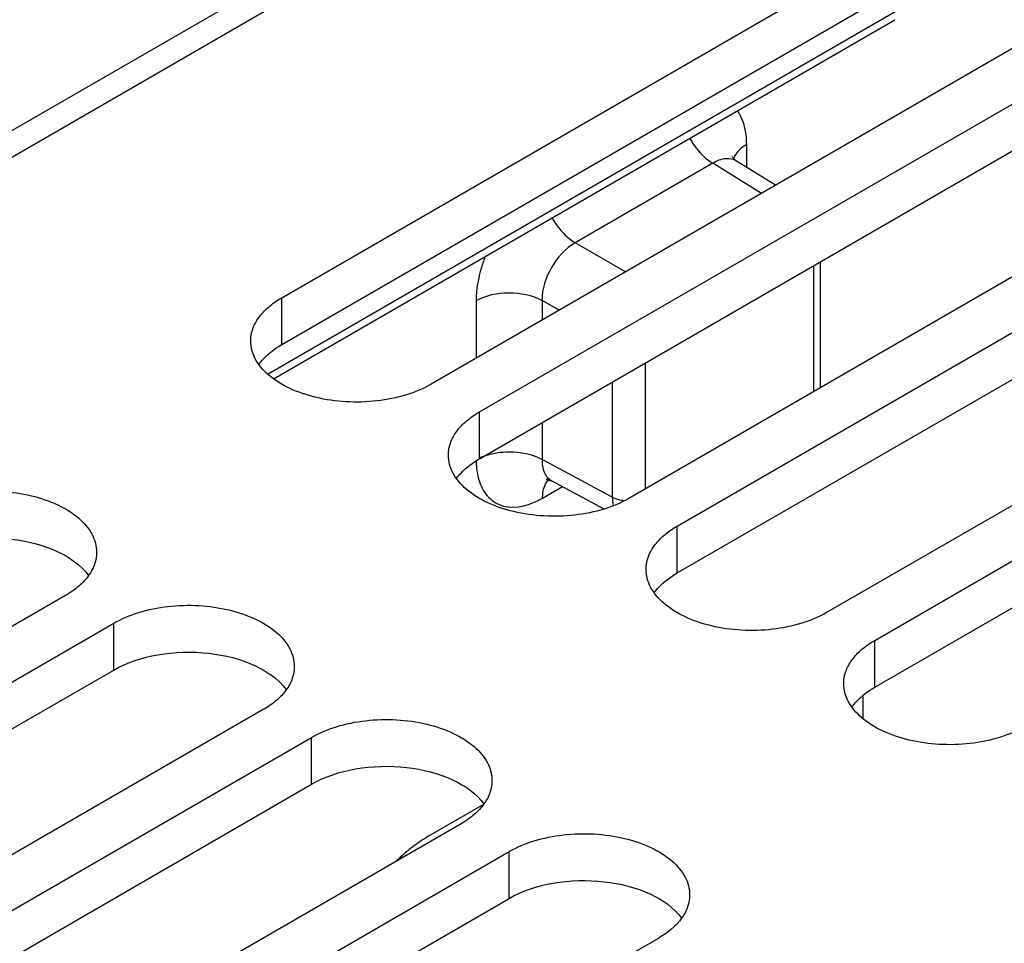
# Model space of a CAD drawing. Header units: inches. Extents: x 0 to 34, y 0 to 22.
# Tile 26 of 133: x 2.564 to 3.182, y 16.783 to 17.363. Entities that reach past the tile are written whole.
import ezdxf

# ---------------------------------------------------------------- set-up
doc = ezdxf.new("R2010")
doc.units = ezdxf.units.IN
doc.header["$LTSCALE"] = 1.87
doc.header["$MEASUREMENT"] = 0
doc.layers.get('0').update_dxf_attribs({"linetype": 'CONTINUOUS'})
doc.layers.add('02___PRT_ALL_AXES', color=7, linetype='CONTINUOUS')
doc.layers.add('03___PRT_ALL_CURVES', color=7, linetype='CONTINUOUS')

msp = doc.modelspace()

# ---------------------------------------------------------------- linework, layer by layer
at = {"color": 7, "linetype": 'Continuous'}
for p, q in [((1.68634, 16.78958), (7.87953, 20.36545)), ((1.70692, 16.78487), (3.19715, 17.64531)), ((2.71959, 17.14048), (3.11641, 17.3696)), ((2.72334, 17.13765), (3.11335, 17.36284)), ((3.02024, 17.27017), (3.02024, 17.28455)), ((3.01133, 17.27645), (3.01105, 17.27691)), ((3.01387, 17.27411), (3.01133, 17.27645)), ((2.999, 17.2727), (2.91254, 17.22278)), ((3.02958, 17.2538), (2.999, 17.2727)), ((3.03844, 17.25891), (3.01387, 17.27411)), ((2.94421, 17.20451), (2.91254, 17.22278)), ((3.06234, 17.12932), (3.06234, 17.20843)), ((3.06666, 17.13182), (3.06666, 17.21092)), ((2.85029, 17.18642), (2.85029, 17.15028)), ((2.89168, 17.18663), (2.89168, 17.17417)), ((2.90246, 17.1804), (2.89168, 17.18663)), ((2.95652, 17.14733), (2.95652, 17.06823)), ((2.93583, 17.13538), (2.93583, 17.06307)), ((2.89168, 17.10989), (2.89168, 17.0868)), ((2.93583, 17.06307), (2.89168, 17.0868)), ((2.8946, 17.07426), (2.89788, 17.07324)), ((2.89789, 17.07324), (2.93045, 17.05573)), ((2.89204, 17.0625), (2.90449, 17.06969))]:
    msp.add_line(p, q, dxfattribs=at)
msp.add_lwpolyline([(2.8952, 17.0746), (2.89456, 17.07439), (2.8946, 17.07426)], dxfattribs=at)
for centre, radius, start, end in [((3.02203, 17.2724), 0.01045, 162.28581, 168.11393), ((3.02259, 17.27222), 0.01104, 156.74357, 162.27959), ((2.90346, 17.06703), 0.01045, 131.92266, 137.65637)]:
    msp.add_arc(centre, radius, start, end, dxfattribs=at)
for points, knots in [([(3.02024, 17.28455), (3.02024, 17.28664), (3.01983, 17.29405), (3.0175, 17.30159), (3.01431, 17.3059)], [0, 0, 0, 0, 0.28036, 1, 1, 1, 1]), ([(2.98441, 17.28841), (2.98536, 17.28674), (2.98925, 17.28071), (2.99448, 17.27541), (2.999, 17.27271)], [0, 0, 0, 0, 0.266288, 1, 1, 1, 1]), ([(3.02024, 17.28455), (3.01933, 17.28403), (3.01621, 17.28198), (3.01351, 17.27906), (3.01245, 17.27657)], [0, 0, 0, 0, 0.27907, 1, 1, 1, 1]), ([(3.01387, 17.27411), (3.01189, 17.27533), (3.00637, 17.27629), (3.00144, 17.27417), (2.999, 17.2727)], [0, 0, 0, 0, 0.449647, 1, 1, 1, 1]), ([(2.89796, 17.23849), (2.89891, 17.23683), (2.90279, 17.2308), (2.90803, 17.22549), (2.91255, 17.22279)], [0, 0, 0, 0, 0.266288, 1, 1, 1, 1]), ([(2.91254, 17.22278), (2.90628, 17.21929), (2.89634, 17.20803), (2.89157, 17.1938), (2.89168, 17.18663)], [0, 0, 0, 0, 0.500037, 1, 1, 1, 1]), ([(2.85622, 17.21462), (2.85527, 17.21224), (2.85206, 17.20316), (2.85029, 17.19349), (2.85029, 17.18642)], [0, 0, 0, 0, 0.266454, 1, 1, 1, 1]), ([(2.85029, 17.18642), (2.85641, 17.18996), (2.87094, 17.19281), (2.88547, 17.19009), (2.89168, 17.18663)], [0, 0, 0, 0, 0.498872, 1, 1, 1, 1]), ([(2.85198, 17.0875), (2.85282, 17.08792), (2.85647, 17.08951), (2.86036, 17.09051), (2.86336, 17.09099)], [0, 0, 0, 0, 0.23552, 1, 1, 1, 1]), ([(2.86336, 17.09099), (2.86585, 17.09139), (2.87543, 17.09213), (2.88547, 17.09027), (2.89168, 17.08681)], [0, 0, 0, 0, 0.26221, 1, 1, 1, 1]), ([(2.85029, 17.08566), (2.85031, 17.08451), (2.85053, 17.08019), (2.85132, 17.07588), (2.85233, 17.07287)], [0, 0, 0, 0, 0.265324, 1, 1, 1, 1]), ([(2.89168, 17.0868), (2.89163, 17.08396), (2.89226, 17.07864), (2.89584, 17.07434), (2.89789, 17.07324)], [0, 0, 0, 0, 0.550262, 1, 1, 1, 1]), ([(2.85233, 17.07287), (2.85357, 17.06919), (2.85726, 17.06236), (2.87168, 17.05409), (2.88481, 17.05833), (2.89204, 17.0625)], [0, 0, 0, 0, 0.245816, 0.471097, 1, 1, 1, 1]), ([(2.89204, 17.0625), (2.89204, 17.06366), (2.89229, 17.06772), (2.89376, 17.0719), (2.89574, 17.07407)], [0, 0, 0, 0, 0.282925, 1, 1, 1, 1]), ([(2.94243, 17.06094), (2.94182, 17.06103), (2.93954, 17.06146), (2.93731, 17.06224), (2.93583, 17.06307)], [0, 0, 0, 0, 0.266267, 1, 1, 1, 1])]:
    msp.add_open_spline(points, degree=3, knots=knots, dxfattribs=at)
msp.add_open_spline([(2.93583, 17.06307), (2.93584, 17.06134), (2.93601, 17.0596), (2.9364, 17.05792)], degree=3, dxfattribs=at)
at = {"layer": '02___PRT_ALL_AXES', "color": 7, "linetype": 'Continuous'}
for p, q in [((2.72817, 17.18827), (3.13531, 17.42335)), ((3.22927, 17.3691), (2.82213, 17.13402)), ((2.85234, 17.11657), (3.25949, 17.35165)), ((3.35344, 17.2974), (2.9463, 17.06232)), ((2.97651, 17.04488), (3.38366, 17.27996)), ((3.47761, 17.22571), (3.07047, 16.99063)), ((3.10068, 16.97318), (3.50783, 17.20826)), ((2.72817, 17.15887), (2.72817, 17.18827)), ((2.85234, 17.08718), (2.85234, 17.11657)), ((2.97651, 17.01548), (2.97651, 17.04488)), ((2.59246, 17.00141), (2.18531, 16.76633)), ((2.21553, 16.74888), (2.62267, 16.98396)), ((2.62267, 16.95457), (2.62267, 16.98396)), ((3.10068, 16.94379), (3.10068, 16.97318)), ((2.71663, 16.92971), (2.30948, 16.69463)), ((2.3397, 16.67719), (2.74684, 16.91227)), ((2.74684, 16.88287), (2.74684, 16.91227)), ((2.8408, 16.85802), (2.43366, 16.62294)), ((2.46387, 16.60549), (2.87101, 16.84057)), ((2.87101, 16.81118), (2.87101, 16.84057)), ((2.96497, 16.78632), (2.55783, 16.55124))]:
    msp.add_line(p, q, dxfattribs=at)
at = {"layer": '02___PRT_ALL_AXES', "color": 3, "linetype": 'Continuous'}
for p, q in [((2.72817, 17.15887), (3.13531, 17.39395)), ((2.85234, 17.08718), (3.25949, 17.32226)), ((2.97651, 17.01548), (3.38366, 17.25056)), ((3.10068, 16.94379), (3.50783, 17.17887)), ((2.21553, 16.71949), (2.62267, 16.95457)), ((2.3397, 16.6478), (2.74684, 16.88287)), ((2.46387, 16.5761), (2.87101, 16.81118))]:
    msp.add_line(p, q, dxfattribs=at)
at = {"layer": '02___PRT_ALL_AXES', "color": 7, "linetype": 'Continuous'}
for points, knots in [([(2.70871, 17.16114), (2.70871, 17.16367), (2.70965, 17.16895), (2.71365, 17.1763), (2.71997, 17.18294), (2.72526, 17.18658), (2.72817, 17.18827)], [0, 0, 0, 0, 0.21779, 0.450922, 0.710305, 1, 1, 1, 1]), ([(2.82213, 17.13402), (2.81721, 17.13118), (2.80607, 17.12658), (2.78793, 17.12295), (2.76873, 17.12242), (2.75006, 17.12504), (2.7334, 17.13061), (2.72006, 17.13874), (2.71103, 17.14902), (2.70871, 17.15731), (2.70871, 17.16114)], [0, 0, 0, 0, 0.128827, 0.270562, 0.417879, 0.562378, 0.696193, 0.813587, 0.913061, 1, 1, 1, 1]), ([(2.83288, 17.08945), (2.83288, 17.09198), (2.83382, 17.09725), (2.83782, 17.1046), (2.84414, 17.11125), (2.84943, 17.11489), (2.85234, 17.11657)], [0, 0, 0, 0, 0.21779, 0.450922, 0.710305, 1, 1, 1, 1]), ([(2.9463, 17.06232), (2.94138, 17.05948), (2.93025, 17.05489), (2.9121, 17.05126), (2.8929, 17.05073), (2.87423, 17.05335), (2.85758, 17.05891), (2.84423, 17.06704), (2.8352, 17.07732), (2.83288, 17.08561), (2.83288, 17.08945)], [0, 0, 0, 0, 0.128827, 0.270562, 0.417879, 0.562378, 0.696193, 0.813587, 0.913061, 1, 1, 1, 1]), ([(2.4985, 17.05566), (2.50342, 17.0585), (2.51455, 17.06309), (2.5327, 17.06672), (2.5519, 17.06725), (2.57057, 17.06463), (2.58722, 17.05907), (2.60056, 17.05094), (2.6096, 17.04066), (2.61192, 17.03237), (2.61192, 17.02853)], [0, 0, 0, 0, 0.128827, 0.270562, 0.417879, 0.562378, 0.696193, 0.813587, 0.913061, 1, 1, 1, 1]), ([(2.95705, 17.01775), (2.95705, 17.02028), (2.95799, 17.02556), (2.96199, 17.03291), (2.96831, 17.03955), (2.9736, 17.04319), (2.97651, 17.04488)], [0, 0, 0, 0, 0.21779, 0.450922, 0.710305, 1, 1, 1, 1]), ([(2.61192, 17.02853), (2.61192, 17.026), (2.61098, 17.02073), (2.60698, 17.01338), (2.60066, 17.00673), (2.59537, 17.00309), (2.59246, 17.00141)], [0, 0, 0, 0, 0.21779, 0.450922, 0.710305, 1, 1, 1, 1]), ([(3.07047, 16.99063), (3.06555, 16.98779), (3.05442, 16.98319), (3.03627, 16.97956), (3.01707, 16.97903), (2.9984, 16.98165), (2.98175, 16.98722), (2.96841, 16.99535), (2.95937, 17.00563), (2.95705, 17.01392), (2.95705, 17.01775)], [0, 0, 0, 0, 0.128827, 0.270562, 0.417879, 0.562378, 0.696193, 0.813587, 0.913061, 1, 1, 1, 1]), ([(2.62267, 16.98396), (2.62759, 16.9868), (2.63872, 16.9914), (2.65687, 16.99503), (2.67607, 16.99556), (2.69474, 16.99294), (2.71139, 16.98737), (2.72474, 16.97924), (2.73377, 16.96896), (2.73609, 16.96067), (2.73609, 16.95684)], [0, 0, 0, 0, 0.128827, 0.270562, 0.417879, 0.562378, 0.696193, 0.813587, 0.913061, 1, 1, 1, 1]), ([(3.08123, 16.94606), (3.08123, 16.94859), (3.08216, 16.95386), (3.08616, 16.96121), (3.09248, 16.96786), (3.09777, 16.9715), (3.10068, 16.97318)], [0, 0, 0, 0, 0.21779, 0.450922, 0.710305, 1, 1, 1, 1]), ([(2.73609, 16.95684), (2.73609, 16.95431), (2.73515, 16.94903), (2.73115, 16.94168), (2.72483, 16.93504), (2.71954, 16.9314), (2.71663, 16.92971)], [0, 0, 0, 0, 0.21779, 0.450922, 0.710305, 1, 1, 1, 1]), ([(3.19464, 16.91893), (3.18972, 16.91609), (3.17859, 16.9115), (3.16044, 16.90787), (3.14124, 16.90734), (3.12257, 16.90996), (3.10592, 16.91552), (3.09258, 16.92365), (3.08354, 16.93393), (3.08123, 16.94222), (3.08123, 16.94606)], [0, 0, 0, 0, 0.128827, 0.270562, 0.417879, 0.562378, 0.696193, 0.813587, 0.913061, 1, 1, 1, 1]), ([(2.74684, 16.91227), (2.75176, 16.91511), (2.7629, 16.9197), (2.78104, 16.92333), (2.80024, 16.92386), (2.81891, 16.92124), (2.83556, 16.91568), (2.84891, 16.90755), (2.85794, 16.89727), (2.86026, 16.88898), (2.86026, 16.88514)], [0, 0, 0, 0, 0.128827, 0.270562, 0.417879, 0.562378, 0.696193, 0.813587, 0.913061, 1, 1, 1, 1]), ([(2.86026, 16.88514), (2.86026, 16.88261), (2.85932, 16.87734), (2.85532, 16.86999), (2.849, 16.86334), (2.84371, 16.8597), (2.8408, 16.85802)], [0, 0, 0, 0, 0.21779, 0.450922, 0.710305, 1, 1, 1, 1]), ([(2.87101, 16.84057), (2.87593, 16.84341), (2.88707, 16.84801), (2.90521, 16.85164), (2.92441, 16.85217), (2.94308, 16.84955), (2.95974, 16.84398), (2.97308, 16.83585), (2.98212, 16.82557), (2.98443, 16.81728), (2.98443, 16.81345)], [0, 0, 0, 0, 0.128827, 0.270562, 0.417879, 0.562378, 0.696193, 0.813587, 0.913061, 1, 1, 1, 1]), ([(2.98443, 16.81345), (2.98443, 16.81092), (2.98349, 16.80564), (2.9795, 16.79829), (2.97317, 16.79165), (2.96789, 16.78801), (2.96497, 16.78632)], [0, 0, 0, 0, 0.21779, 0.450922, 0.710305, 1, 1, 1, 1])]:
    msp.add_open_spline(points, degree=3, knots=knots, dxfattribs=at)
at = {"layer": '02___PRT_ALL_AXES', "color": 3, "linetype": 'Continuous'}
for points, knots in [([(2.71387, 17.14657), (2.71473, 17.14775), (2.71878, 17.15261), (2.72396, 17.15644), (2.72817, 17.15887)], [0, 0, 0, 0, 0.230302, 1, 1, 1, 1]), ([(2.83804, 17.07488), (2.8389, 17.07605), (2.84295, 17.08092), (2.84813, 17.08475), (2.85234, 17.08718)], [0, 0, 0, 0, 0.230302, 1, 1, 1, 1]), ([(2.4985, 17.02626), (2.50694, 17.03114), (2.52693, 17.03745), (2.5578, 17.03823), (2.58619, 17.03129), (2.60198, 17.02054), (2.60675, 17.01396)], [0, 0, 0, 0, 0.252023, 0.529497, 0.78993, 1, 1, 1, 1]), ([(2.96222, 17.00318), (2.96307, 17.00436), (2.96712, 17.00922), (2.9723, 17.01305), (2.97651, 17.01548)], [0, 0, 0, 0, 0.230302, 1, 1, 1, 1]), ([(2.62267, 16.95457), (2.63111, 16.95944), (2.6511, 16.96576), (2.68198, 16.96653), (2.71036, 16.9596), (2.72615, 16.94884), (2.73093, 16.94227)], [0, 0, 0, 0, 0.252023, 0.529497, 0.78993, 1, 1, 1, 1]), ([(3.08639, 16.93149), (3.08724, 16.93266), (3.09129, 16.93753), (3.09648, 16.94136), (3.10068, 16.94379)], [0, 0, 0, 0, 0.230302, 1, 1, 1, 1]), ([(2.74684, 16.88287), (2.75528, 16.88775), (2.77527, 16.89406), (2.80615, 16.89484), (2.83453, 16.8879), (2.85033, 16.87715), (2.8551, 16.87057)], [0, 0, 0, 0, 0.252023, 0.529497, 0.78993, 1, 1, 1, 1]), ([(2.87101, 16.81118), (2.87945, 16.81605), (2.89944, 16.82237), (2.93032, 16.82314), (2.9587, 16.81621), (2.9745, 16.80545), (2.97927, 16.79888)], [0, 0, 0, 0, 0.252023, 0.529497, 0.78993, 1, 1, 1, 1])]:
    msp.add_open_spline(points, degree=3, knots=knots, dxfattribs=at)
at = {"layer": '03___PRT_ALL_CURVES', "color": 4, "linetype": 'Continuous'}
for p, q in [((3.0935, 16.92434), (3.0935, 16.93559)), ((2.85483, 16.87009), (2.82042, 16.85022))]:
    msp.add_line(p, q, dxfattribs=at)
at = {"layer": '03___PRT_ALL_CURVES', "color": 2, "linetype": 'Continuous'}
msp.add_line((2.80096, 16.83502), (2.80487, 16.83893), dxfattribs=at)
at = {"layer": '03___PRT_ALL_CURVES', "color": 4, "linetype": 'Continuous'}
msp.add_arc((3.01232, 16.9356), 0.08118, 359.99001, 1.93738, dxfattribs=at)
msp.add_open_spline([(2.82042, 16.85022), (2.81749, 16.84852), (2.81149, 16.84458), (2.80469, 16.83894), (2.80086, 16.83532), (2.79998, 16.83446)], degree=3, knots=[0, 0, 0, 0, 0.422111, 0.865261, 1, 1, 1, 1], dxfattribs=at)

doc.saveas('drawing.dxf')
